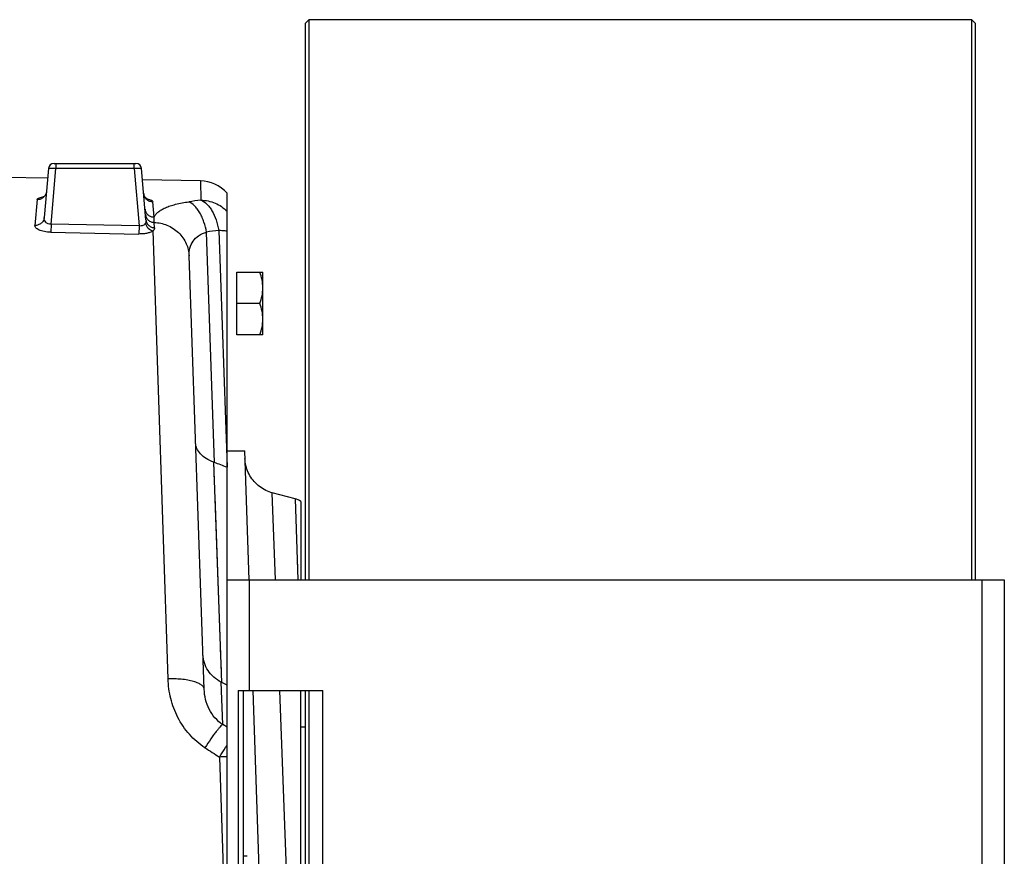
# Model space of a CAD drawing. Extents: x -3136 to 1181, y 8 to 2321.
# Tile 78 of 78: x 607 to 874, y 1186 to 1413. Entities that reach past the tile are written whole.
import ezdxf

# ---------------------------------------------------------------- set-up
doc = ezdxf.new("R2010")
doc.units = 0
doc.header["$LTSCALE"] = 65.395
doc.layers.get('0').update_dxf_attribs({"linetype": 'CONTINUOUS'})

msp = doc.modelspace()

# ---------------------------------------------------------------- linework, layer by layer
at = {"color": 7, "linetype": 'CONTINUOUS'}
for p, q in [((685.42, 1412.7), (684.42, 1411.7)), ((684.42, 1411.7), (684.42, 1260.7)), ((685.42, 1412.7), (685.42, 1260.7)), ((865.42, 1412.7), (685.42, 1412.7)), ((865.42, 1260.7), (865.42, 1412.7)), ((865.42, 1412.7), (866.42, 1411.7)), ((866.42, 1260.7), (866.42, 1411.7)), ((663.22, 1260.7), (874.22, 1260.7)), ((663.22, 1080.7), (663.22, 1260.7)), ((874.22, 1260.7), (874.22, 1080.7)), ((666.22, 1230.7), (689.22, 1230.7)), ((666.22, 1230.7), (666.22, 1110.7)), ((667.72, 1110.7), (667.72, 1230.7)), ((684.42, 1230.7), (684.42, 1110.7)), ((685.42, 1230.7), (685.42, 1110.7)), ((689.22, 1110.7), (689.22, 1230.7))]:
    msp.add_line(p, q, dxfattribs=at)
at = {"color": 6, "linetype": 'CONTINUOUS'}
for p, q in [((614.75, 1372.33), (613.59, 1358.99)), ((616.25, 1373.7), (638.5, 1373.7)), ((641.21, 1358.36), (639.99, 1372.33)), ((614.52, 1369.67), (602.81, 1369.88)), ((655.97, 1368.95), (640.26, 1369.22)), ((613.23, 1364.48), (613.22, 1364.48)), ((663.22, 1260.7), (663.22, 1365.65)), ((657.02, 1231.02), (652.91, 1348.64)), ((665.92, 1344.2), (672.92, 1344.2)), ((672.92, 1327.2), (672.92, 1344.2)), ((672.16, 1335.7), (665.92, 1335.7)), ((672.92, 1327.2), (665.92, 1327.2)), ((663.22, 1295.7), (668.01, 1295.7)), ((669.23, 1260.7), (668.01, 1295.7)), ((663.22, 1291.24), (663.21, 1291.25)), ((681.67, 1282.69), (675.48, 1284.35)), ((683.22, 1281.98), (683.22, 1260.7)), ((663.22, 1232.1), (661.82, 1232.83)), ((672.08, 1179.2), (670.28, 1230.7)), ((683.22, 1110.7), (683.22, 1230.7)), ((684.42, 1220.7), (683.22, 1220.7)), ((668.72, 1185.7), (667.72, 1185.7))]:
    msp.add_line(p, q, dxfattribs=at)
at = {"color": 9, "linetype": 'CONTINUOUS'}
for p, q in [((615.43, 1357.2), (616.75, 1372.28)), ((616.75, 1373.7), (616.75, 1372.28)), ((638, 1372.28), (616.75, 1372.28)), ((638, 1372.28), (638, 1373.7)), ((638, 1372.28), (639.36, 1356.74)), ((655.97, 1368.95), (656.14, 1363.74)), ((611.67, 1363.88), (611.05, 1356.87)), ((643.4, 1359.16), (643.03, 1363.32)), ((615.43, 1357.2), (615.38, 1355.01)), ((639.36, 1356.74), (615.43, 1357.2)), ((639.36, 1356.74), (639.31, 1354.55)), ((647.2, 1233.85), (643.17, 1355.41)), ((643.56, 1356.24), (643.44, 1357.7)), ((660.97, 1355.51), (663.21, 1291.25)), ((615.38, 1355.01), (639.31, 1354.55)), ((659.82, 1292.54), (657.64, 1355.08)), ((661.82, 1232.83), (659.6, 1292.62)), ((659.8, 1287.3), (659.6, 1292.62)), ((661.36, 1245.14), (659.95, 1283.36)), ((676.38, 1260.7), (675.48, 1284.35)), ((681.67, 1282.69), (682.41, 1260.7)), ((682.21, 1266.51), (682.41, 1260.7)), ((669.22, 1260.7), (669.22, 1230.7)), ((868.22, 1080.7), (868.22, 1260.7)), ((661.7, 1235.97), (661.48, 1242.13)), ((662.06, 1221.43), (661.66, 1232.91)), ((679.64, 1174.62), (677.52, 1230.7)), ((663.22, 1220.72), (662.06, 1221.43)), ((661.15, 1212.64), (662.31, 1177.61))]:
    msp.add_line(p, q, dxfattribs=at)
at = {"color": 2, "linetype": 'CONTINUOUS'}
msp.add_line((665.92, 1327.2), (665.92, 1344.2), dxfattribs=at)
at = {"color": 6, "linetype": 'CONTINUOUS'}
for points in [[(614.21, 1366.09), (614.2, 1366.04), (614.18, 1365.9), (614.15, 1365.75), (614.11, 1365.62), (614.07, 1365.48), (614.01, 1365.36), (613.96, 1365.24), (613.89, 1365.13), (613.82, 1365.03), (613.75, 1364.93), (613.68, 1364.85), (613.61, 1364.77), (613.55, 1364.71), (613.49, 1364.65), (613.43, 1364.61), (613.38, 1364.57), (613.33, 1364.54), (613.29, 1364.52), (613.26, 1364.5), (613.24, 1364.49), (613.23, 1364.48)], [(641.49, 1363.98), (641.5, 1363.97), (641.5, 1363.97), (641.49, 1363.98), (641.48, 1363.99), (641.45, 1364), (641.42, 1364.03), (641.38, 1364.05), (641.33, 1364.09), (641.28, 1364.13), (641.22, 1364.18), (641.16, 1364.25), (641.09, 1364.32), (641.02, 1364.4), (640.96, 1364.49), (640.89, 1364.59), (640.83, 1364.7), (640.77, 1364.82), (640.72, 1364.94), (640.68, 1365.07), (640.64, 1365.21), (640.61, 1365.35), (640.59, 1365.49), (640.59, 1365.53)], [(675.48, 1284.35), (675.14, 1284.45), (674.67, 1284.61), (674.2, 1284.79), (673.75, 1284.99), (673.31, 1285.22), (672.88, 1285.46), (672.47, 1285.73), (672.06, 1286.02), (671.67, 1286.33), (671.3, 1286.65), (670.95, 1287), (670.61, 1287.36), (670.29, 1287.73), (669.99, 1288.13), (669.71, 1288.53), (669.44, 1288.96), (669.2, 1289.39), (668.99, 1289.83), (668.79, 1290.29), (668.62, 1290.75), (668.47, 1291.22), (668.34, 1291.7), (668.24, 1292.19), (668.16, 1292.68), (668.11, 1293.17), (668.08, 1293.66)]]:
    msp.add_lwpolyline(points, dxfattribs=at)
for centre, radius, start, end in [((616.25, 1372.2), 1.5, 90, 175), ((638.5, 1372.2), 1.5, 5, 90), ((655.79, 1358.95), 10, 42.0115, 89), ((655.03, 1279.98), 13.44, 69.1259, 70.1205), ((73.19, -246.23), 1646.8, 69.00524, 69.13144), ((680.38, 1277.86), 5, 55.3143, 75), ((642.15, 1194.92), 42.71, 62.5798, 62.8254)]:
    msp.add_arc(centre, radius, start, end, dxfattribs=at)
at = {"color": 9, "linetype": 'CONTINUOUS'}
for centre, radius, start, end in [((614.85, 1355.65), 9.13, 99.1822, 100.5704), ((615.02, 1354.58), 10.2, 98.541, 99.1958), ((639.32, 1354.03), 10.33, 78.8605, 79.3378), ((639.51, 1355), 9.34, 77.4982, 78.8756), ((713.97, 924.94), 442.59, 97.5082, 97.9429), ((718.22, 894.85), 464.2, 97.085, 97.4991), ((662.53, 1166.21), 46.45, 89.1483, 91.7048)]:
    msp.add_arc(centre, radius, start, end, dxfattribs=at)
for points, knots in [([(616.75, 1372.28), (616.62, 1372.28), (616.36, 1372.3), (616, 1372.32), (615.66, 1372.33), (615.36, 1372.35), (615.14, 1372.35), (615, 1372.35), (614.91, 1372.35), (614.85, 1372.35), (614.8, 1372.34), (614.77, 1372.34), (614.75, 1372.33), (614.75, 1372.33)], [0, 0, 0, 0, 0.194613, 0.38166, 0.554032, 0.705141, 0.829236, 0.879639, 0.921621, 0.954803, 0.978902, 0.993802, 1, 1, 1, 1]), ([(616.3, 1373.51), (616.31, 1373.52), (616.35, 1373.57), (616.39, 1373.62), (616.43, 1373.65)], [0, 0, 0, 0, 0.283671, 1, 1, 1, 1]), ([(639.99, 1372.33), (639.99, 1372.33), (639.97, 1372.34), (639.95, 1372.34), (639.9, 1372.35), (639.83, 1372.35), (639.75, 1372.35), (639.61, 1372.35), (639.39, 1372.35), (639.09, 1372.33), (638.75, 1372.32), (638.38, 1372.3), (638.13, 1372.28), (638, 1372.28)], [0, 0, 0, 0, 0.006198, 0.021098, 0.045197, 0.078379, 0.120361, 0.170764, 0.294859, 0.445968, 0.618339, 0.805387, 1, 1, 1, 1]), ([(614.21, 1366.09), (614.18, 1365.81), (614.02, 1365.22), (613.45, 1364.47), (612.62, 1363.97), (611.98, 1363.87), (611.67, 1363.88)], [0, 0, 0, 0, 0.230475, 0.484983, 0.748127, 1, 1, 1, 1]), ([(611.67, 1363.88), (611.68, 1363.96), (611.76, 1364.09), (611.92, 1364.21), (612.17, 1364.35), (612.59, 1364.5), (612.96, 1364.58), (613.17, 1364.62)], [0, 0, 0, 0, 0.140867, 0.23443, 0.347491, 0.634673, 1, 1, 1, 1]), ([(640.59, 1365.53), (640.61, 1365.25), (640.77, 1364.66), (641.33, 1363.92), (642.13, 1363.44), (642.74, 1363.33), (643.03, 1363.32)], [0, 0, 0, 0, 0.238275, 0.495389, 0.755341, 1, 1, 1, 1]), ([(641.53, 1364.12), (641.74, 1364.07), (642.11, 1363.97), (642.53, 1363.81), (642.79, 1363.66), (642.94, 1363.54), (643.03, 1363.41), (643.03, 1363.32)], [0, 0, 0, 0, 0.363565, 0.650758, 0.764329, 0.858541, 1, 1, 1, 1]), ([(643.4, 1359.16), (643.53, 1359.41), (643.85, 1359.91), (644.53, 1360.56), (645.42, 1361.17), (646.51, 1361.72), (647.81, 1362.21), (649.91, 1362.81), (651.62, 1363.12), (652.81, 1363.29)], [0, 0, 0, 0, 0.078586, 0.166306, 0.266322, 0.380857, 0.511278, 0.658178, 1, 1, 1, 1]), ([(657.64, 1355.08), (657.48, 1355.99), (657.14, 1357.35), (656.47, 1359.07), (655.87, 1360.27), (655.18, 1361.33), (654.25, 1362.42), (653.4, 1363.05), (652.81, 1363.29)], [0, 0, 0, 0, 0.282313, 0.424186, 0.561135, 0.68938, 0.806154, 1, 1, 1, 1]), ([(656.14, 1363.74), (656.73, 1363.51), (657.56, 1362.91), (658.48, 1361.84), (659.41, 1360.44), (660.34, 1358.32), (660.8, 1356.48), (660.97, 1355.51)], [0, 0, 0, 0, 0.190874, 0.303004, 0.426133, 0.700475, 1, 1, 1, 1]), ([(656.14, 1363.74), (657.45, 1363.72), (660.09, 1363.17), (662.31, 1361.65), (663.22, 1360.72)], [0, 0, 0, 0, 0.501987, 1, 1, 1, 1]), ([(640.96, 1361.32), (640.98, 1361.04), (641.14, 1360.46), (641.7, 1359.74), (642.5, 1359.27), (643.11, 1359.16), (643.4, 1359.16)], [0, 0, 0, 0, 0.23584, 0.491844, 0.752859, 1, 1, 1, 1]), ([(613.59, 1358.99), (613.56, 1358.71), (613.44, 1358.28), (613.11, 1357.78), (612.67, 1357.33), (611.97, 1356.95), (611.35, 1356.86), (611.05, 1356.87)], [0, 0, 0, 0, 0.233363, 0.359743, 0.489982, 0.751952, 1, 1, 1, 1]), ([(615.43, 1357.2), (615.16, 1357.18), (614.63, 1357.25), (613.99, 1357.67), (613.62, 1358.3), (613.57, 1358.77), (613.59, 1358.99)], [0, 0, 0, 0, 0.274572, 0.528306, 0.766394, 1, 1, 1, 1]), ([(641.21, 1358.36), (641.23, 1358.21), (641.22, 1357.9), (641.11, 1357.61), (641.04, 1357.48)], [0, 0, 0, 0, 0.502147, 1, 1, 1, 1]), ([(641.09, 1359.83), (641.11, 1359.56), (641.22, 1359.15), (641.52, 1358.67), (641.93, 1358.22), (642.57, 1357.83), (643.16, 1357.71), (643.44, 1357.7)], [0, 0, 0, 0, 0.235276, 0.361613, 0.491334, 0.751877, 1, 1, 1, 1]), ([(641.21, 1358.36), (641.24, 1358.09), (641.35, 1357.68), (641.65, 1357.2), (642.05, 1356.77), (642.69, 1356.38), (643.27, 1356.26), (643.56, 1356.24)], [0, 0, 0, 0, 0.234546, 0.360584, 0.490145, 0.750947, 1, 1, 1, 1]), ([(643.44, 1357.7), (643.43, 1357.82), (643.4, 1358.31), (643.39, 1358.8), (643.4, 1359.16)], [0, 0, 0, 0, 0.256977, 1, 1, 1, 1]), ([(615.38, 1355.01), (614.79, 1355.03), (613.94, 1355.11), (612.88, 1355.37), (612.22, 1355.6), (611.7, 1355.88), (611.32, 1356.19), (611.09, 1356.52), (611.04, 1356.76), (611.05, 1356.87)], [0, 0, 0, 0, 0.35058, 0.508208, 0.646838, 0.763772, 0.858825, 0.935006, 1, 1, 1, 1]), ([(643.17, 1355.41), (642.96, 1355.26), (642.45, 1355), (641.55, 1354.73), (640.48, 1354.57), (639.71, 1354.55), (639.31, 1354.55)], [0, 0, 0, 0, 0.188281, 0.425419, 0.701926, 1, 1, 1, 1]), ([(641.04, 1357.48), (640.97, 1357.35), (640.78, 1357.1), (640.38, 1356.84), (639.89, 1356.7), (639.53, 1356.71), (639.36, 1356.74)], [0, 0, 0, 0, 0.229195, 0.468762, 0.725508, 1, 1, 1, 1]), ([(641.04, 1357.48), (641.17, 1356.98), (641.71, 1356.04), (642.67, 1355.5), (643.17, 1355.41)], [0, 0, 0, 0, 0.508228, 1, 1, 1, 1]), ([(643.56, 1356.24), (643.56, 1356.17), (643.55, 1356.03), (643.45, 1355.72), (643.29, 1355.53), (643.17, 1355.41)], [0, 0, 0, 0, 0.224483, 0.457296, 1, 1, 1, 1]), ([(643.44, 1357.7), (644.63, 1357.64), (647.05, 1357.12), (650.2, 1355.11), (652.33, 1352.1), (652.87, 1349.76), (652.91, 1348.64)], [0, 0, 0, 0, 0.247793, 0.509381, 0.765181, 1, 1, 1, 1]), ([(663.22, 1355.31), (663.05, 1355.33), (662.3, 1355.42), (661.55, 1355.48), (660.97, 1355.51)], [0, 0, 0, 0, 0.228595, 1, 1, 1, 1]), ([(652.91, 1348.64), (652.88, 1349.34), (653.01, 1350.74), (653.89, 1352.68), (655.5, 1354.21), (656.88, 1354.84), (657.64, 1355.08)], [0, 0, 0, 0, 0.244986, 0.480009, 0.725133, 1, 1, 1, 1]), ([(657.02, 1231.02), (657.01, 1231.11), (656.98, 1231.31), (656.84, 1231.6), (656.61, 1231.89), (656.14, 1232.29), (655.31, 1232.75), (654.04, 1233.18), (652.5, 1233.52), (650.79, 1233.75), (649, 1233.87), (647.79, 1233.87), (647.2, 1233.85)], [0, 0, 0, 0, 0.026377, 0.055443, 0.088908, 0.128054, 0.226221, 0.351733, 0.500429, 0.664337, 0.833881, 1, 1, 1, 1]), ([(657.23, 1215.14), (655.66, 1216.15), (652.81, 1218.62), (649.68, 1223.25), (647.76, 1228.43), (647.26, 1232.05), (647.2, 1233.85)], [0, 0, 0, 0, 0.254305, 0.506009, 0.75459, 1, 1, 1, 1]), ([(662.06, 1221.43), (661.27, 1221.94), (659.83, 1223.21), (658.26, 1225.58), (657.3, 1228.24), (657.05, 1230.09), (657.02, 1231.02)], [0, 0, 0, 0, 0.252139, 0.503349, 0.752813, 1, 1, 1, 1]), ([(662.06, 1221.43), (661.96, 1221.38), (661.72, 1221.2), (661.33, 1220.82), (660.84, 1220.25), (660.24, 1219.5), (659.55, 1218.58), (658.52, 1217.12), (657.75, 1215.95), (657.23, 1215.14)], [0, 0, 0, 0, 0.04236, 0.10998, 0.204987, 0.326555, 0.472393, 0.637414, 1, 1, 1, 1]), ([(661.15, 1212.64), (661.33, 1212.92), (662, 1213.97), (662.7, 1215.01), (663.22, 1215.77)], [0, 0, 0, 0, 0.264595, 1, 1, 1, 1])]:
    msp.add_open_spline(points, degree=3, knots=knots, dxfattribs=at)
at = {"color": 6, "linetype": 'CONTINUOUS'}
for points, knots in [([(672.92, 1339.95), (672.92, 1340.67), (672.78, 1342.11), (672.39, 1343.51), (672.16, 1344.2)], [0, 0, 0, 0, 0.498124, 1, 1, 1, 1]), ([(672.16, 1335.7), (672.39, 1336.38), (672.78, 1337.78), (672.92, 1339.23), (672.92, 1339.95)], [0, 0, 0, 0, 0.501876, 1, 1, 1, 1]), ([(672.92, 1331.45), (672.92, 1332.17), (672.78, 1333.61), (672.39, 1335.01), (672.16, 1335.7)], [0, 0, 0, 0, 0.498124, 1, 1, 1, 1]), ([(672.16, 1327.2), (672.39, 1327.88), (672.78, 1329.28), (672.92, 1330.73), (672.92, 1331.45)], [0, 0, 0, 0, 0.501876, 1, 1, 1, 1]), ([(659.6, 1292.62), (658.88, 1292.88), (657.58, 1293.5), (656, 1294.77), (654.97, 1296.25), (654.7, 1297.36), (654.68, 1297.89)], [0, 0, 0, 0, 0.300974, 0.563355, 0.792019, 1, 1, 1, 1]), ([(661.66, 1232.91), (660.92, 1233.29), (659.56, 1234.22), (657.98, 1236.03), (656.98, 1238.11), (656.72, 1239.61), (656.69, 1240.35)], [0, 0, 0, 0, 0.267424, 0.520604, 0.763003, 1, 1, 1, 1])]:
    msp.add_open_spline(points, degree=3, knots=knots, dxfattribs=at)
at = {"color": 9, "linetype": 'CONTINUOUS'}
msp.add_open_spline([(657.23, 1215.14), (658.54, 1214.31), (659.84, 1213.47), (661.15, 1212.64)], degree=3, dxfattribs=at)

doc.saveas('drawing.dxf')
